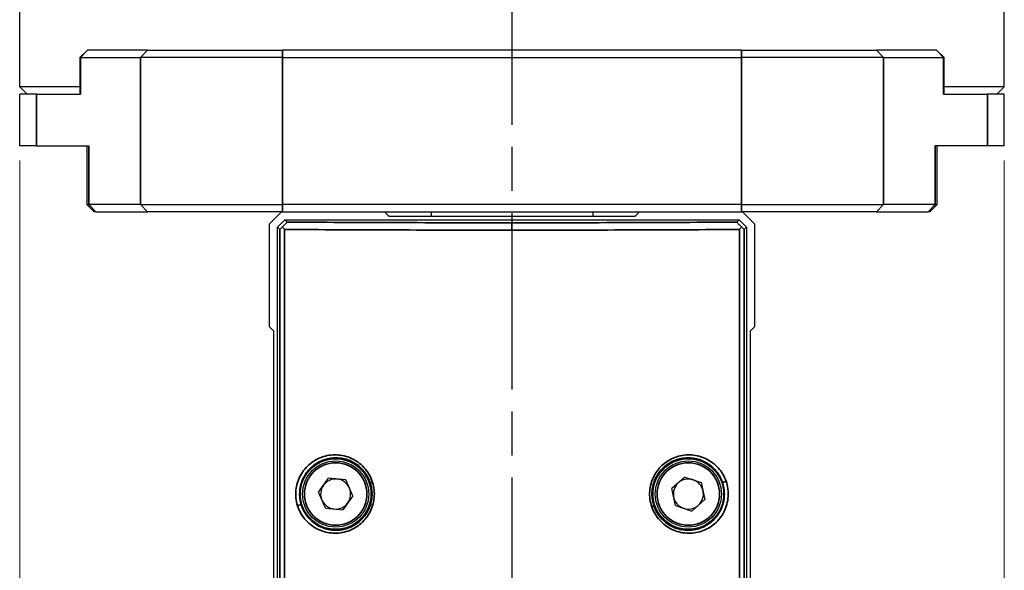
# Model space of a CAD drawing. Header units: millimetres. Extents: x 399 to 6233, y -1870 to 1602.
# Tile 87 of 256: x 4934 to 5001, y -1651 to -1614. Entities that reach past the tile are written whole.
import ezdxf

# ---------------------------------------------------------------- set-up
doc = ezdxf.new("R2010")
doc.units = ezdxf.units.MM
doc.linetypes.add('AM_ISO08W050', pattern=[18, 12, -1.5, 3, -1.5])
for name, color, linetype, lineweight in [('AM_5', 3, 'Continuous', 25), ('AM_7', 4, 'AM_ISO08W050', 25), ('可見 (ISO)', 7, 'Continuous', 25), ('窄部可見 (ISO)', 7, 'Continuous', 35)]:
    doc.layers.add(name, color=color, linetype=linetype, lineweight=lineweight)
doc.layers.add('S40', color=7, linetype='Continuous')
doc.styles.add('尺寸標註', font='romans.shx', dxfattribs={"bigfont": 'CHINESET.SHX'})
doc.dimstyles.new('CNS1$0', dxfattribs={"dimtxt": 2.5, "dimasz": 2.5, "dimexe": 1, "dimexo": 1, "dimgap": 1.5, "dimtad": 1, "dimtoh": 1, "dimdec": 1, "dimdsep": 46, "dimtxsty": '尺寸標註', "dimcen": 0, "dimclrd": 2, "dimclre": 2, "dimclrt": 1, "dimadec": 0, "dimazin": 2, "dimtp": 0.1, "dimtm": 0.1, "dimtfac": 0.71, "dimtdec": 1, "dimtmove": 0, "dimatfit": 0, "dimfxl": 0, "dimlwd": 13, "dimlwe": 13, "dimarcsym": 0})

# ---------------------------------------------------------------- blocks, each defined once
blk = doc.blocks.new('*D241')
at = {"layer": 'AM_5', "color": 2, "lineweight": 13}
for p, q in [((4933.764, -1623.444), (4933.764, -1739.541)), ((5000.764, -1623.444), (5000.764, -1739.541)), ((4936.264, -1738.541), (4998.264, -1738.541))]:
    blk.add_line(p, q, dxfattribs=at)
at = {"layer": 'AM_5', "color": 2, "lineweight": -2}
for points in [[(4936.264, -1738.124), (4936.264, -1738.958), (4933.764, -1738.541)], [(4998.264, -1738.124), (4998.264, -1738.958), (5000.764, -1738.541)]]:
    blk.add_solid(points, dxfattribs=at)
at = {"layer": 'Defpoints', "color": 0, "lineweight": -2}
for p in [(4933.764, -1622.444), (5000.764, -1622.444), (5000.764, -1738.541)]:
    blk.add_point(p, dxfattribs=at)
at = {"layer": 'AM_5', "color": 1, "insert": (4967.264, -1735.791), "char_height": 2.5, "attachment_point": 5, "style": '尺寸標註'}
blk.add_mtext('67', dxfattribs=at)
blk = doc.blocks.new('S40-左視-02')
at = {"layer": '可見 (ISO)'}
for p, q in [((-16.5, 34.833), (-15.678, 35.655)), ((-15.678, 35.655), (-8.678, 35.655)), ((-8.678, 35.655), (-8.378, 35.355)), ((8.378, 35.355), (8.678, 35.655)), ((8.678, 35.655), (15.678, 35.655)), ((15.678, 35.655), (16.5, 34.833)), ((-15.95, 34.605), (-15.45, 35.105)), ((-15.45, 35.105), (15.45, 35.105)), ((-15.45, 35.105), (-15.304, 34.96)), ((-8.378, 35.355), (8.378, 35.355)), ((15.304, 34.96), (15.45, 35.105)), ((15.45, 35.105), (15.95, 34.605)), ((-16.5, 27.833), (-16.5, 34.833)), ((-15.95, -22.845), (-15.95, 34.605)), ((-15.804, 34.459), (-15.95, 34.605)), ((15.95, 34.605), (15.804, 34.459)), ((15.95, 34.605), (15.95, -22.845)), ((16.5, 34.833), (16.5, 27.833)), ((-16.2, 27.533), (-16.5, 27.833)), ((-16.2, 1.205), (-16.2, 27.533)), ((16.5, 27.833), (16.2, 27.533)), ((16.2, 27.533), (16.2, 1.205)), ((12.5, 18.866), (12.5, 18.866)), ((-13.175, 16.574), (-12.484, 17.532)), ((-11.31, 17.413), (-12.484, 17.532)), ((11.757, 17.611), (10.878, 16.823)), ((11.757, 17.611), (12.879, 17.243)), ((-10.825, 16.336), (-11.31, 17.413)), ((11.121, 15.667), (10.878, 16.823)), ((12.879, 17.243), (13.122, 16.088)), ((-14.7, 16.733), (-14.7, 16.734)), ((-12.69, 15.497), (-13.175, 16.574)), ((-10.825, 16.336), (-11.516, 15.378)), ((12.243, 15.3), (13.122, 16.088)), ((-12.69, 15.497), (-11.516, 15.378)), ((11.121, 15.667), (12.243, 15.3)), ((12.5, 13.831), (12.5, 13.831))]:
    blk.add_line(p, q, dxfattribs=at)
for centre, radius in [((-12, 16.455), 2.4), ((12, 16.455), 2.4), ((-12, 16.455), 2.25), ((12, 16.455), 2.25)]:
    blk.add_circle(centre, radius, dxfattribs=at)
for centre, radius, start, end in [((-12, 16.455), 1.022, 84.21183, 144.21183), ((-12, 16.455), 1.023, 24.21183, 84.21183), ((12, 16.455), 1.022, 71.86527, 131.86527), ((12, 16.455), 1.022, 11.86527, 71.86527), ((-12, 16.455), 1.022, 144.21183, 204.21183), ((-12, 16.455), 1.022, 324.21183, 24.21183), ((12, 16.455), 1.022, 131.86527, 191.86527), ((12, 16.455), 1.022, 191.86527, 251.86527), ((12, 16.455), 1.022, 311.86527, 11.86527), ((-12, 16.455), 1.023, 204.21183, 264.21183), ((-12, 16.455), 1.023, 264.21183, 324.21183), ((12, 16.455), 1.022, 251.86527, 311.86527)]:
    blk.add_arc(centre, radius, start, end, dxfattribs=at)
for centre, major_axis, ratio, start_param, end_param in [((-15.304, 34.96), (0.5, 0.5), 0.017452, 3.14159, 4.006018), ((-15.304, 34.461), (0.493, -0.493), 0.175806, 4.197647, 4.541104), ((15.304, 34.461), (0.493, 0.493), 0.175806, 4.883675, 5.227077), ((15.304, 34.96), (0.5, -0.5), 0.017447, 5.418712, 6.283193)]:
    blk.add_ellipse(centre, major_axis=major_axis, ratio=ratio, start_param=start_param, end_param=end_param, dxfattribs=at)
for points, knots in [([(-15.622, 34.628), (-15.582, 34.668), (-15.542, 34.709), (-15.467, 34.785), (-15.432, 34.82), (-15.375, 34.879), (-15.353, 34.903), (-15.325, 34.933), (-15.316, 34.943), (-15.306, 34.956), (-15.304, 34.959), (-15.304, 34.96)], [0.00000099, 0.00000099, 0.00000099, 0.00000099, 0.01702996, 0.01702996, 0.03328155, 0.03328155, 0.04744352, 0.04744352, 0.05732796, 0.05732796, 0.06696406, 0.06696406, 0.06696406, 0.06696406]), ([(15.304, 34.96), (15.304, 34.959), (15.306, 34.956), (15.316, 34.943), (15.325, 34.933), (15.353, 34.903), (15.375, 34.879), (15.432, 34.82), (15.467, 34.785), (15.542, 34.709), (15.582, 34.668), (15.622, 34.628)], [0.00000019, 0.00000019, 0.00000019, 0.00000019, 0.00958951, 0.00958951, 0.01942595, 0.01942595, 0.03351977, 0.03351977, 0.04969025, 0.04969025, 0.06662507, 0.06662507, 0.06662507, 0.06662507])]:
    blk.add_open_spline(points, degree=3, knots=knots, dxfattribs=at)
at = {"layer": '窄部可見 (ISO)'}
for p, q in [((0, 34.913), (0, 34.413)), ((-15.804, -22.7), (-15.804, 34.459)), ((-15.474, 34.46), (-15.474, -22.7)), ((15.474, -22.7), (15.474, 34.46)), ((15.804, 34.459), (15.804, -22.7))]:
    blk.add_line(p, q, dxfattribs=at)
for centre in [(-12, 16.455), (12, 16.455)]:
    blk.add_circle(centre, 2.125, dxfattribs=at)
for centre, major_axis, ratio, start_param, end_param in [((-9.445, 17.248), (-0.191, -0.059), 0.062926, 4.911673, 6.265697), ((14.504, 17.327), (-0.189, -0.065), 0.109215, 0.017558, 1.876428), ((-14.53, 15.663), (0.191, 0.059), 0.099527, 0.01754, 1.880288), ((9.471, 15.583), (0.189, 0.065), 0.069409, 4.910151, 6.26569)]:
    blk.add_ellipse(centre, major_axis=major_axis, ratio=ratio, start_param=start_param, end_param=end_param, dxfattribs=at)
for points, knots in [([(-15.304, 34.96), (-12.909, 34.944), (-10.422, 34.933), (-7.897, 34.925), (-5.285, 34.917), (-2.633, 34.913), (0, 34.913)], [5.9381675, 5.9381675, 5.9381675, 5.9381675, 6.1077792, 6.1077792, 6.1077792, 6.2831853, 6.2831853, 6.2831853, 6.2831853]), ([(0, 34.913), (2.633, 34.913), (5.285, 34.917), (7.897, 34.925), (10.422, 34.933), (12.909, 34.944), (15.304, 34.96)], [0, 0, 0, 0, 0.1754058, 0.1754058, 0.1754058, 0.3450214, 0.3450214, 0.3450214, 0.3450214]), ([(0, 34.413), (-2.662, 34.413), (-5.344, 34.417), (-7.984, 34.425), (-10.537, 34.433), (-13.051, 34.445), (-15.474, 34.46)], [0, 0, 0, 0, 0.1754061, 0.1754061, 0.1754061, 0.345025, 0.345025, 0.345025, 0.345025]), ([(15.474, 34.46), (13.051, 34.445), (10.537, 34.433), (7.984, 34.425), (5.344, 34.417), (2.662, 34.413), (0, 34.413)], [5.9381603, 5.9381603, 5.9381603, 5.9381603, 6.1077795, 6.1077795, 6.1077795, 6.2831853, 6.2831853, 6.2831853, 6.2831853]), ([(-14.594, 15.663), (-14.647, 15.832), (-14.682, 16.005), (-14.701, 16.182), (-14.719, 16.359), (-14.719, 16.539), (-14.702, 16.715), (-14.684, 16.892), (-14.65, 17.065), (-14.598, 17.234), (-14.546, 17.403), (-14.476, 17.568), (-14.393, 17.722), (-14.31, 17.876), (-14.211, 18.021), (-14.099, 18.156), (-13.987, 18.291), (-13.863, 18.412), (-13.729, 18.521), (-13.595, 18.63), (-13.449, 18.726), (-13.297, 18.807), (-13.145, 18.887), (-12.987, 18.953), (-12.823, 19.003), (-12.658, 19.053), (-12.488, 19.088), (-12.318, 19.105), (-12.147, 19.123), (-11.976, 19.124), (-11.803, 19.109), (-11.458, 19.079), (-11.123, 18.983), (-10.811, 18.822), (-10.656, 18.742), (-10.509, 18.647), (-10.373, 18.539), (-10.237, 18.431), (-10.108, 18.307), (-9.995, 18.172), (-9.881, 18.038), (-9.781, 17.893), (-9.696, 17.739), (-9.611, 17.584), (-9.54, 17.418), (-9.486, 17.248)], [0.016662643, 0.016662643, 0.016662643, 0.016662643, 0.017195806, 0.017195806, 0.017195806, 0.017729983, 0.017729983, 0.017729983, 0.018267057, 0.018267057, 0.018267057, 0.018804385, 0.018804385, 0.018804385, 0.019342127, 0.019342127, 0.019342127, 0.019880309, 0.019880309, 0.019880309, 0.02041893, 0.02041893, 0.02041893, 0.020957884, 0.020957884, 0.020957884, 0.021497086, 0.021497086, 0.021497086, 0.022036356, 0.022036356, 0.022036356, 0.023114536, 0.023114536, 0.023114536, 0.023653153, 0.023653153, 0.023653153, 0.024190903, 0.024190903, 0.024190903, 0.024728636, 0.024728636, 0.024728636, 0.025266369, 0.025266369, 0.025266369, 0.025266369]), ([(-9.636, 17.189), (-9.68, 17.332), (-9.738, 17.471), (-9.876, 17.734), (-9.956, 17.857), (-10.138, 18.089), (-10.24, 18.198), (-10.459, 18.393), (-10.576, 18.48), (-10.823, 18.632), (-10.956, 18.698), (-11.225, 18.803), (-11.362, 18.843), (-11.644, 18.9), (-11.789, 18.916), (-12.074, 18.922), (-12.216, 18.913), (-12.498, 18.87), (-12.639, 18.836), (-12.909, 18.745), (-13.04, 18.688), (-13.292, 18.551), (-13.413, 18.47), (-13.638, 18.29), (-13.742, 18.19), (-13.934, 17.971), (-14.022, 17.852), (-14.173, 17.601), (-14.237, 17.469), (-14.396, 17.051), (-14.45, 16.756), (-14.45, 16.455)], [0.008449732, 0.008449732, 0.008449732, 0.008449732, 0.008899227, 0.008899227, 0.009348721, 0.009348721, 0.009798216, 0.009798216, 0.01024771, 0.01024771, 0.010697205, 0.010697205, 0.011146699, 0.011146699, 0.011596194, 0.011596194, 0.012045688, 0.012045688, 0.012495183, 0.012495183, 0.012944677, 0.012944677, 0.013394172, 0.013394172, 0.013843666, 0.013843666, 0.014293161, 0.014293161, 0.014742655, 0.014742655, 0.015641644, 0.015641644, 0.015641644, 0.015641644]), ([(9.513, 15.583), (9.454, 15.752), (9.413, 15.925), (9.365, 16.28), (9.359, 16.461), (9.384, 16.816), (9.414, 16.991), (9.508, 17.333), (9.574, 17.501), (9.813, 17.973), (10.038, 18.256), (10.437, 18.595), (10.583, 18.696), (10.887, 18.866), (11.045, 18.935), (11.374, 19.042), (11.545, 19.079), (11.886, 19.121), (12.057, 19.125), (12.573, 19.089), (12.906, 19), (13.371, 18.773), (13.517, 18.683), (13.791, 18.476), (13.921, 18.358), (14.153, 18.098), (14.255, 17.958), (14.433, 17.657), (14.509, 17.495), (14.567, 17.327)], [0.016614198, 0.016614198, 0.016614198, 0.016614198, 0.01715223, 0.01715223, 0.017690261, 0.017690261, 0.018228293, 0.018228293, 0.018766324, 0.018766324, 0.019842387, 0.019842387, 0.020380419, 0.020380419, 0.02091845, 0.02091845, 0.021456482, 0.021456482, 0.021994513, 0.021994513, 0.023070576, 0.023070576, 0.023608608, 0.023608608, 0.024146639, 0.024146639, 0.024684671, 0.024684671, 0.025222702, 0.025222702, 0.025222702, 0.025222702]), ([(14.315, 17.261), (14.267, 17.4), (14.206, 17.536), (14.064, 17.789), (13.982, 17.908), (13.8, 18.13), (13.698, 18.234), (13.481, 18.42), (13.366, 18.502), (13.123, 18.647), (12.993, 18.709), (12.729, 18.809), (12.594, 18.848), (12.317, 18.901), (12.175, 18.917), (11.892, 18.922), (11.751, 18.912), (11.47, 18.869), (11.33, 18.835), (11.059, 18.743), (10.929, 18.685), (10.677, 18.547), (10.555, 18.465), (10.33, 18.284), (10.225, 18.183), (10.034, 17.963), (9.947, 17.843), (9.797, 17.592), (9.733, 17.46), (9.63, 17.183), (9.59, 17.04), (9.538, 16.751), (9.524, 16.604), (9.524, 16.455)], [0.008491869, 0.008491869, 0.008491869, 0.008491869, 0.008936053, 0.008936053, 0.009380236, 0.009380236, 0.00982442, 0.00982442, 0.010268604, 0.010268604, 0.010712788, 0.010712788, 0.011156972, 0.011156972, 0.011601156, 0.011601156, 0.01204534, 0.01204534, 0.012489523, 0.012489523, 0.012933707, 0.012933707, 0.013377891, 0.013377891, 0.013822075, 0.013822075, 0.014266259, 0.014266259, 0.014710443, 0.014710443, 0.015154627, 0.015154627, 0.015598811, 0.015598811, 0.015598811, 0.015598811]), ([(-9.486, 17.248), (-9.433, 17.078), (-9.397, 16.901), (-9.361, 16.548), (-9.361, 16.37), (-9.396, 16.014), (-9.432, 15.839), (-9.536, 15.501), (-9.606, 15.336), (-9.777, 15.024), (-9.876, 14.879), (-10.103, 14.61), (-10.231, 14.485), (-10.504, 14.267), (-10.65, 14.172), (-10.96, 14.011), (-11.122, 13.946), (-11.453, 13.85), (-11.624, 13.818), (-11.968, 13.786), (-12.139, 13.787), (-12.479, 13.821), (-12.65, 13.855), (-12.978, 13.954), (-13.136, 14.018), (-13.44, 14.178), (-13.586, 14.274), (-13.854, 14.49), (-13.978, 14.611), (-14.203, 14.878), (-14.303, 15.024), (-14.471, 15.33), (-14.54, 15.492), (-14.594, 15.663)], [0.008052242, 0.008052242, 0.008052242, 0.008052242, 0.008590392, 0.008590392, 0.009128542, 0.009128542, 0.009666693, 0.009666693, 0.010204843, 0.010204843, 0.010742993, 0.010742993, 0.011281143, 0.011281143, 0.011819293, 0.011819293, 0.012357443, 0.012357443, 0.012895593, 0.012895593, 0.013433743, 0.013433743, 0.013971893, 0.013971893, 0.014510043, 0.014510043, 0.015048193, 0.015048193, 0.015586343, 0.015586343, 0.016124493, 0.016124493, 0.016662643, 0.016662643, 0.016662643, 0.016662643]), ([(-9.524, 16.455), (-9.524, 16.579), (-9.533, 16.702), (-9.552, 16.825), (-9.571, 16.948), (-9.599, 17.07), (-9.636, 17.189)], [0.0077021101, 0.0077021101, 0.0077021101, 0.0077021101, 0.0080759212, 0.0080759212, 0.0080759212, 0.0084497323, 0.0084497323, 0.0084497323, 0.0084497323]), ([(14.567, 17.327), (14.626, 17.159), (14.667, 16.984), (14.715, 16.632), (14.721, 16.455), (14.697, 16.098), (14.666, 15.921), (14.573, 15.581), (14.508, 15.414), (14.349, 15.099), (14.255, 14.951), (14.04, 14.677), (13.917, 14.55), (13.524, 14.212), (13.218, 14.039), (12.571, 13.822), (12.223, 13.775), (11.711, 13.805), (11.538, 13.832), (11.203, 13.919), (11.041, 13.977), (10.729, 14.126), (10.577, 14.218), (10.297, 14.427), (10.168, 14.544), (9.932, 14.806), (9.826, 14.95), (9.646, 15.253), (9.572, 15.413), (9.513, 15.583)], [0.007999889, 0.007999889, 0.007999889, 0.007999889, 0.008538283, 0.008538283, 0.009076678, 0.009076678, 0.009615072, 0.009615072, 0.010153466, 0.010153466, 0.010691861, 0.010691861, 0.011230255, 0.011230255, 0.012307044, 0.012307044, 0.013383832, 0.013383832, 0.013922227, 0.013922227, 0.014460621, 0.014460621, 0.014999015, 0.014999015, 0.01553741, 0.01553741, 0.016075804, 0.016075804, 0.016614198, 0.016614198, 0.016614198, 0.016614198]), ([(14.45, 16.455), (14.45, 16.592), (14.439, 16.728), (14.394, 16.998), (14.359, 17.132), (14.315, 17.261)], [0.0076672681, 0.0076672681, 0.0076672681, 0.0076672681, 0.0080795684, 0.0080795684, 0.0084918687, 0.0084918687, 0.0084918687, 0.0084918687]), ([(-14.45, 16.455), (-14.45, 16.371), (-14.446, 16.286), (-14.437, 16.203), (-14.433, 16.163), (-14.428, 16.123), (-14.422, 16.084), (-14.404, 15.961), (-14.376, 15.841), (-14.339, 15.723)], [0.015641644, 0.015641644, 0.015641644, 0.015641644, 0.0158933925, 0.0158933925, 0.0158933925, 0.0160132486, 0.0160132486, 0.0160132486, 0.0163848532, 0.0163848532, 0.0163848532, 0.0163848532]), ([(-14.339, 15.723), (-14.29, 15.565), (-14.226, 15.416), (-14.149, 15.274), (-14.086, 15.159), (-14.014, 15.048), (-13.933, 14.944), (-13.914, 14.92), (-13.896, 14.897), (-13.877, 14.874), (-13.773, 14.75), (-13.659, 14.639), (-13.536, 14.539), (-13.459, 14.476), (-13.377, 14.418), (-13.293, 14.365), (-13.242, 14.333), (-13.19, 14.304), (-13.138, 14.276), (-12.997, 14.202), (-12.852, 14.142), (-12.701, 14.096), (-12.635, 14.076), (-12.569, 14.059), (-12.501, 14.045), (-12.413, 14.026), (-12.324, 14.012), (-12.235, 14.003), (-12.078, 13.987), (-11.92, 13.986), (-11.761, 14.001), (-11.723, 14.005), (-11.685, 14.009), (-11.648, 14.014), (-11.527, 14.031), (-11.408, 14.057), (-11.293, 14.091), (-11.271, 14.097), (-11.249, 14.104), (-11.228, 14.111), (-11.098, 14.153), (-10.97, 14.206), (-10.847, 14.27), (-10.841, 14.274), (-10.834, 14.277), (-10.827, 14.281), (-10.698, 14.35), (-10.577, 14.429), (-10.462, 14.52), (-10.456, 14.525), (-10.45, 14.529), (-10.444, 14.534), (-10.336, 14.621), (-10.234, 14.719), (-10.142, 14.823), (-10.126, 14.84), (-10.111, 14.858), (-10.097, 14.875), (-10.017, 14.971), (-9.945, 15.072), (-9.88, 15.179), (-9.86, 15.212), (-9.841, 15.245), (-9.823, 15.279), (-9.77, 15.376), (-9.724, 15.477), (-9.685, 15.58), (-9.666, 15.63), (-9.648, 15.681), (-9.633, 15.731), (-9.605, 15.822), (-9.582, 15.915), (-9.565, 16.009), (-9.553, 16.077), (-9.543, 16.145), (-9.536, 16.214), (-9.528, 16.295), (-9.524, 16.375), (-9.524, 16.455)], [0.000508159, 0.000508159, 0.000508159, 0.000508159, 0.001003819, 0.001003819, 0.001003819, 0.001407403, 0.001407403, 0.001407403, 0.001498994, 0.001498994, 0.001498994, 0.001996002, 0.001996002, 0.001996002, 0.002306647, 0.002306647, 0.002306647, 0.002492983, 0.002492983, 0.002492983, 0.002990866, 0.002990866, 0.002990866, 0.003205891, 0.003205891, 0.003205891, 0.003488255, 0.003488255, 0.003488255, 0.003986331, 0.003986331, 0.003986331, 0.004105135, 0.004105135, 0.004105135, 0.004483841, 0.004483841, 0.004483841, 0.004554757, 0.004554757, 0.004554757, 0.004980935, 0.004980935, 0.004980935, 0.005004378, 0.005004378, 0.005004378, 0.005454, 0.005454, 0.005454, 0.005477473, 0.005477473, 0.005477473, 0.005903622, 0.005903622, 0.005903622, 0.005973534, 0.005973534, 0.005973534, 0.006353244, 0.006353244, 0.006353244, 0.006469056, 0.006469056, 0.006469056, 0.006802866, 0.006802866, 0.006802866, 0.006964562, 0.006964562, 0.006964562, 0.007252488, 0.007252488, 0.007252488, 0.007459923, 0.007459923, 0.007459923, 0.00770211, 0.00770211, 0.00770211, 0.00770211]), ([(9.524, 16.455), (9.524, 16.317), (9.536, 16.18), (9.581, 15.91), (9.615, 15.778), (9.66, 15.648)], [0.0155988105, 0.0155988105, 0.0155988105, 0.0155988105, 0.0160090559, 0.0160090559, 0.0164193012, 0.0164193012, 0.0164193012, 0.0164193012]), ([(9.66, 15.648), (9.757, 15.367), (9.902, 15.111), (10.089, 14.885), (10.276, 14.658), (10.498, 14.471), (10.748, 14.325), (10.999, 14.179), (11.268, 14.081), (11.549, 14.03), (11.831, 13.979), (12.114, 13.977), (12.394, 14.024), (12.675, 14.072), (12.942, 14.165), (13.191, 14.305), (13.315, 14.375), (13.433, 14.454), (13.543, 14.544), (13.653, 14.634), (13.757, 14.735), (13.851, 14.844), (13.946, 14.954), (14.03, 15.071), (14.104, 15.195), (14.178, 15.32), (14.242, 15.453), (14.294, 15.59), (14.345, 15.728), (14.384, 15.869), (14.41, 16.014), (14.437, 16.159), (14.45, 16.308), (14.45, 16.455)], [0.000560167, 0.000560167, 0.000560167, 0.000560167, 0.001448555, 0.001448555, 0.001448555, 0.002336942, 0.002336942, 0.002336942, 0.00322533, 0.00322533, 0.00322533, 0.004113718, 0.004113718, 0.004113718, 0.005002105, 0.005002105, 0.005002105, 0.005446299, 0.005446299, 0.005446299, 0.005890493, 0.005890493, 0.005890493, 0.006334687, 0.006334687, 0.006334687, 0.00677888, 0.00677888, 0.00677888, 0.007223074, 0.007223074, 0.007223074, 0.007667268, 0.007667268, 0.007667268, 0.007667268])]:
    blk.add_open_spline(points, degree=3, knots=knots, dxfattribs=at)

msp = doc.modelspace()

# ---------------------------------------------------------------- linework, layer by layer
at = {"layer": 'AM_7'}
msp.add_line((4967.264, -1591.023), (4967.264, -1697.554), dxfattribs=at)
at = {"layer": '可見 (ISO)'}
for p, q in [((4933.764, -1618.444), (4933.764, -1607.444)), ((5000.764, -1618.444), (5000.764, -1607.444)), ((4938.368, -1615.944), (4937.868, -1616.444)), ((4938.368, -1615.944), (4938.385, -1615.944)), ((4942.467, -1615.944), (4938.385, -1615.944)), ((4942.467, -1615.944), (4951.644, -1615.944)), ((4982.885, -1615.944), (4951.644, -1615.944)), ((4982.885, -1615.944), (4992.061, -1615.944)), ((4996.144, -1615.944), (4992.061, -1615.944)), ((4996.144, -1615.944), (4996.161, -1615.944)), ((4996.161, -1615.944), (4996.661, -1616.444)), ((4937.902, -1616.444), (4937.868, -1616.444)), ((4937.868, -1616.444), (4937.868, -1618.944)), ((4937.902, -1616.444), (4941.984, -1616.444)), ((4951.644, -1616.444), (4941.984, -1616.444)), ((4951.644, -1616.444), (4982.885, -1616.444)), ((4992.544, -1616.444), (4982.885, -1616.444)), ((4992.544, -1616.444), (4996.627, -1616.444)), ((4996.661, -1616.444), (4996.627, -1616.444)), ((4996.661, -1618.944), (4996.661, -1616.444)), ((4937.868, -1618.444), (4933.764, -1618.444)), ((4934.264, -1618.944), (4933.764, -1618.444)), ((5000.764, -1618.444), (4996.661, -1618.444)), ((5000.264, -1618.944), (5000.764, -1618.444)), ((4934.906, -1618.944), (4933.764, -1618.944)), ((4933.764, -1622.444), (4933.764, -1618.944)), ((4934.906, -1618.944), (4937.902, -1618.944)), ((4996.627, -1618.944), (4999.623, -1618.944)), ((5000.764, -1618.944), (4999.623, -1618.944)), ((5000.764, -1622.444), (5000.764, -1618.944)), ((4934.906, -1622.444), (4933.764, -1622.444)), ((4934.906, -1622.444), (4938.468, -1622.444)), ((4938.331, -1622.444), (4938.331, -1626.444)), ((4999.623, -1622.444), (4996.061, -1622.444)), ((4996.197, -1626.444), (4996.197, -1622.444)), ((5000.764, -1622.444), (4999.623, -1622.444)), ((4938.331, -1626.444), (4938.468, -1626.444)), ((4938.831, -1626.944), (4938.331, -1626.444)), ((4941.984, -1626.444), (4938.468, -1626.444)), ((4941.984, -1626.444), (4951.644, -1626.444)), ((4982.885, -1626.444), (4951.644, -1626.444)), ((4982.885, -1626.444), (4992.544, -1626.444)), ((4996.061, -1626.444), (4992.544, -1626.444)), ((4995.697, -1626.944), (4996.197, -1626.444)), ((4996.061, -1626.444), (4996.197, -1626.444)), ((4938.951, -1626.944), (4938.831, -1626.944)), ((4938.951, -1626.944), (4942.467, -1626.944)), ((4951.587, -1626.944), (4942.467, -1626.944)), ((4958.587, -1626.944), (4975.942, -1626.944)), ((4961.775, -1626.944), (4961.754, -1627.244)), ((4972.754, -1626.944), (4972.775, -1627.244)), ((4992.061, -1626.944), (4982.942, -1626.944)), ((4992.061, -1626.944), (4995.578, -1626.944)), ((4995.697, -1626.944), (4995.578, -1626.944))]:
    msp.add_line(p, q, dxfattribs=at)
at = {"layer": '窄部可見 (ISO)'}
for p, q in [((4937.902, -1616.444), (4938.385, -1615.944)), ((4941.984, -1616.444), (4942.467, -1615.944)), ((4951.644, -1616.444), (4951.644, -1615.944)), ((4982.885, -1616.444), (4982.885, -1615.944)), ((4992.544, -1616.444), (4992.061, -1615.944)), ((4996.627, -1616.444), (4996.144, -1615.944)), ((4937.902, -1618.944), (4937.902, -1616.444)), ((4941.984, -1616.444), (4941.984, -1626.444)), ((4951.644, -1626.444), (4951.644, -1616.444)), ((4982.885, -1616.444), (4982.885, -1626.444)), ((4992.544, -1626.444), (4992.544, -1616.444)), ((4996.627, -1616.444), (4996.627, -1618.944)), ((4934.906, -1622.444), (4934.906, -1618.944)), ((4999.623, -1622.444), (4999.623, -1618.944)), ((4938.468, -1626.444), (4938.468, -1622.444)), ((4996.061, -1622.444), (4996.061, -1626.444)), ((4938.468, -1626.444), (4938.951, -1626.944)), ((4942.467, -1626.944), (4941.984, -1626.444)), ((4951.644, -1626.444), (4951.644, -1626.944)), ((4982.885, -1626.444), (4982.885, -1626.944)), ((4992.544, -1626.444), (4992.061, -1626.944)), ((4996.061, -1626.444), (4995.578, -1626.944))]:
    msp.add_line(p, q, dxfattribs=at)

# ---------------------------------------------------------------- block references
at = {"layer": 'S40'}
msp.add_blockref('S40-左視-02', (4967.264, -1662.599), dxfattribs=at)

# ---------------------------------------------------------------- dimensions: what is measured, and where the dimension line sits
at = {"layer": 'AM_5'}
dim = msp.add_linear_dim(base=(5000.764, -1738.541), p1=(4933.764, -1622.444), p2=(5000.764, -1622.444), dimstyle='CNS1$0', override={"dimfxl": 4, "dimarcsym": 1}, dxfattribs=at)
dim.commit()
dim.dimension.update_dxf_attribs({"geometry": '*D241', "text_midpoint": (4967.264, -1735.791)})

doc.saveas('drawing.dxf')
